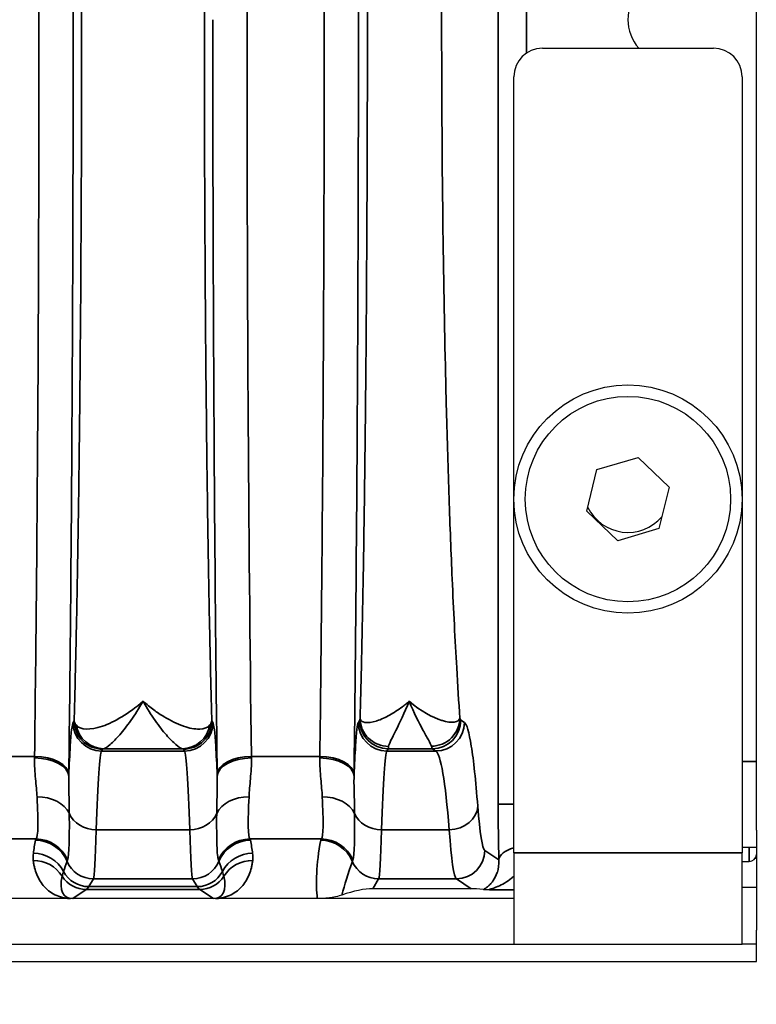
# Model space of a CAD drawing. Header units: millimetres. Extents: x 399 to 6233, y -1870 to 1602.
# Tile 236 of 256: x 6086 to 6099, y -534 to -517. Entities that reach past the tile are written whole.
import ezdxf

# ---------------------------------------------------------------- set-up
doc = ezdxf.new("R2010")
doc.units = ezdxf.units.MM
for name, color, linetype, lineweight in [('AM_5', 3, 'Continuous', 25), ('可見 (ISO)', 7, 'Continuous', 25), ('窄部可見 (ISO)', 7, 'Continuous', 35)]:
    doc.layers.add(name, color=color, linetype=linetype, lineweight=lineweight)
doc.styles.add('尺寸標註', font='romans.shx', dxfattribs={"bigfont": 'CHINESET.SHX'})
doc.dimstyles.new('CNS1$0', dxfattribs={"dimtxt": 2.5, "dimasz": 2.5, "dimexe": 1, "dimexo": 1, "dimgap": 1.5, "dimtad": 1, "dimtoh": 1, "dimdec": 1, "dimdsep": 46, "dimtxsty": '尺寸標註', "dimcen": 0, "dimclrd": 2, "dimclre": 2, "dimclrt": 1, "dimadec": 0, "dimazin": 2, "dimtp": 0.1, "dimtm": 0.1, "dimtfac": 0.71, "dimtdec": 1, "dimtmove": 0, "dimatfit": 0, "dimfxl": 0, "dimlwd": 13, "dimlwe": 13, "dimarcsym": 0})

# ---------------------------------------------------------------- blocks, each defined once
blk = doc.blocks.new('*D346')
at = {"layer": 'AM_5', "color": 2, "lineweight": 13}
for p, q in [((6110.218, -518.066), (6110.218, -550.64)), ((5949.518, -534.298), (5949.518, -550.64)), ((6107.718, -549.64), (5952.018, -549.64))]:
    blk.add_line(p, q, dxfattribs=at)
at = {"layer": 'AM_5', "color": 2, "lineweight": -2}
for points in [[(5952.018, -549.224), (5952.018, -550.057), (5949.518, -549.64)], [(6107.718, -549.224), (6107.718, -550.057), (6110.218, -549.64)]]:
    blk.add_solid(points, dxfattribs=at)
at = {"layer": 'Defpoints', "color": 0, "lineweight": -2}
for p in [(6110.218, -517.066), (5949.518, -533.298), (5949.518, -549.64)]:
    blk.add_point(p, dxfattribs=at)
at = {"layer": 'AM_5', "color": 1, "insert": (6037.096, -546.89), "char_height": 2.5, "attachment_point": 5, "style": '尺寸標註'}
blk.add_mtext('160.7', dxfattribs=at)

msp = doc.modelspace()

# ---------------------------------------------------------------- linework, layer by layer
at = {"layer": '可見 (ISO)'}
for p, q in [((6098.518, -531.266), (6098.518, -502.866)), ((6094.768, -517.566), (6097.768, -517.566)), ((6094.268, -531.666), (6094.268, -518.066)), ((6098.268, -518.066), (6098.268, -531.666)), ((6095.724, -524.948), (6096.444, -524.737)), ((6096.444, -524.737), (6096.988, -525.254)), ((6095.548, -525.678), (6095.724, -524.948)), ((6096.988, -525.254), (6096.811, -525.984)), ((6096.091, -526.196), (6095.548, -525.678)), ((6096.811, -525.984), (6096.091, -526.196)), ((6091.614, -527.566), (6091.614, -527.566)), ((6093.22, -527.566), (6093.22, -527.566)), ((6098.518, -531.266), (6098.518, -533.016)), ((6094.268, -531.666), (6094.268, -533.266)), ((6098.268, -531.566), (6098.518, -531.566)), ((6098.268, -533.266), (6098.268, -531.666)), ((6086.927, -531.816), (6086.927, -531.816)), ((6088.608, -531.816), (6088.608, -531.816)), ((6091.927, -531.816), (6091.927, -531.816)), ((6093.187, -531.816), (6093.187, -531.816)), ((6098.268, -531.816), (6098.393, -531.816)), ((6098.518, -531.766), (6098.493, -531.766)), ((6093.518, -532.292), (6091.795, -532.292)), ((6098.268, -532.266), (6098.518, -532.266)), ((6094.268, -532.466), (5989.768, -532.466)), ((6098.518, -533.266), (6098.518, -533.016)), ((5989.768, -533.266), (6094.268, -533.266)), ((6094.268, -533.266), (6098.268, -533.266)), ((6098.518, -533.266), (6098.268, -533.266)), ((6098.518, -533.566), (6098.518, -533.266)), ((5985.518, -533.566), (6098.518, -533.566))]:
    msp.add_line(p, q, dxfattribs=at)
for radius in [2, 1.8]:
    msp.add_circle((6096.268, -525.466), radius, dxfattribs=at)
for centre, radius, start, end in [((6097.018, -517.066), 0.75, 138.1897, 221.8103), ((6094.768, -518.066), 0.5, 90, 180), ((6097.768, -518.066), 0.5, 0, 90), ((6096.268, -525.266), 0.783, 206.0818, 319.2263), ((6098.393, -531.691), 0.125, 270, 0)]:
    msp.add_arc(centre, radius, start, end, dxfattribs=at)
for centre, major_axis, ratio, start_param, end_param in [((6091.295, -532.626), (-0.703, -0.26), 0.296942, 3.818001, 4.660239), ((6094.768, -532.626), (-1.346, 0.312), 0.087373, 5.606534, 5.922498)]:
    msp.add_ellipse(centre, major_axis=major_axis, ratio=ratio, start_param=start_param, end_param=end_param, dxfattribs=at)
for points, knots in [([(6093.844, -532.313), (6093.811, -532.312), (6093.786, -532.312), (6093.752, -532.31), (6093.742, -532.309), (6093.735, -532.309)], [-0.0000078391, -0.0000078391, -0.0000078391, -0.0000078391, 0.000153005, 0.000153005, 0.0003138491, 0.0003138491, 0.0003138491, 0.0003138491]), ([(6086.535, -532.466), (6086.529, -532.466), (6086.523, -532.466), (6086.516, -532.466), (6086.51, -532.466), (6086.504, -532.466), (6086.499, -532.466)], [-0.00000491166, -0.00000491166, -0.00000491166, -0.00000491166, 0.00001772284, 0.00001772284, 0.00001772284, 0.00003506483, 0.00003506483, 0.00003506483, 0.00003506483]), ([(6089.037, -532.466), (6089.03, -532.466), (6089.022, -532.466), (6089.016, -532.466), (6089.01, -532.466), (6089.005, -532.466), (6089.001, -532.466)], [0.00000000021, 0.00000000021, 0.00000000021, 0.00000000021, 0.00002113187, 0.00002113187, 0.00002113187, 0.0000394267, 0.0000394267, 0.0000394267, 0.0000394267]), ([(6091.255, -532.404), (6091.226, -532.414), (6091.189, -532.425), (6091.112, -532.442), (6091.059, -532.452), (6090.968, -532.46), (6090.94, -532.463), (6090.894, -532.465), (6090.88, -532.465), (6090.859, -532.466), (6090.852, -532.466), (6090.841, -532.466), (6090.837, -532.466), (6090.83, -532.466), (6090.827, -532.466), (6090.823, -532.466)], [-0.2326944, -0.2326944, -0.2326944, -0.2326944, -0.1132276, -0.1132276, -0.0354432, -0.0354432, -0.0129893, -0.0129893, -0.0052284, -0.0052284, -0.0022698, -0.0022698, -0.0010702, -0.0010702, 0, 0, 0, 0])]:
    msp.add_open_spline(points, degree=3, knots=knots, dxfattribs=at)
at = {"layer": '窄部可見 (ISO)'}
for p, q in [((6093.993, -530.813), (6093.993, -503.319)), ((6094.492, -516.483), (6094.492, -517.649)), ((6086.542, -529.38), (6086.561, -529.349)), ((6088.975, -529.349), (6088.993, -529.38)), ((6091.542, -529.38), (6091.566, -529.34)), ((6093.34, -529.34), (6093.4, -529.38)), ((6084.666, -529.975), (6085.867, -529.975)), ((6087.06, -529.849), (6087.042, -529.88)), ((6087.042, -529.88), (6088.494, -529.88)), ((6088.454, -529.839), (6087.082, -529.839)), ((6088.494, -529.88), (6088.475, -529.849)), ((6089.668, -529.975), (6090.867, -529.975)), ((6092.066, -529.839), (6092.042, -529.88)), ((6092.042, -529.88), (6092.901, -529.88)), ((6092.84, -529.839), (6092.066, -529.839)), ((6092.901, -529.88), (6092.84, -529.839)), ((6098.518, -530.066), (6098.268, -530.066)), ((6094.268, -530.813), (6093.993, -530.813)), ((6088.587, -531.258), (6086.948, -531.258)), ((6093.135, -531.258), (6091.948, -531.258)), ((6085.894, -531.421), (6084.605, -531.421)), ((6090.894, -531.421), (6089.641, -531.421)), ((6093.759, -531.621), (6094.006, -531.785)), ((6094.268, -531.666), (6098.268, -531.666)), ((6098.393, -531.566), (6098.393, -531.816)), ((6086.898, -532.12), (6086.817, -532.256)), ((6088.637, -532.12), (6086.898, -532.12)), ((6088.718, -532.256), (6088.637, -532.12)), ((6091.898, -532.12), (6091.795, -532.292)), ((6093.26, -532.12), (6091.898, -532.12)), ((6093.518, -532.292), (6093.26, -532.12)), ((6086.773, -532.307), (6086.535, -532.466)), ((6088.762, -532.307), (6086.773, -532.307)), ((6086.817, -532.256), (6088.718, -532.256)), ((6089.001, -532.466), (6088.762, -532.307)), ((6094.268, -532.313), (6093.844, -532.313))]:
    msp.add_line(p, q, dxfattribs=at)
for centre, major_axis, ratio, start_param, end_param in [((6090.127, -517.066), (0, -25), 0.02145, 4.169777, 4.712389), ((6090.127, -517.066), (0, -25), 0.02145, 4.712389, 5.255001), ((6087.042, -529.38), (-0.429, 0.257), 0.999172, 0.54067, 2.110736), ((6087.082, -529.34), (0.117, -0.486), 0.989056, 4.648351, 6.04438), ((6088.454, -529.34), (-0.117, -0.486), 0.989056, 0.238805, 1.634834), ((6088.494, -529.38), (0.429, 0.257), 0.999172, 4.17245, 5.742515), ((6092.042, -529.38), (0.429, -0.257), 0.999172, 3.682263, 5.252328), ((6091.564, -526.844), (0, -2.497), 0.020942, 0.034786, 0.167317), ((6092.066, -529.34), (0.429, -0.257), 0.999172, 3.682263, 5.252328), ((6092.84, -529.34), (0.277, 0.416), 0.998023, 3.730274, 5.299244), ((6092.901, -529.38), (0.277, 0.416), 0.998023, 3.730274, 5.299244), ((6093.344, -526.838), (0, -2.503), 0.052336, 6.10989, 6.24844), ((6092.064, -526.84), (0, -3.001), 0.017453, 0.034901, 0.167215), ((6092.845, -526.836), (0, -3.006), 0.043632, 6.109925, 6.248313), ((6085.819, -528.817), (0.008, 2.508), 0.023353, 4.220304, 4.232385), ((6085.867, -530.285), (0.6, -0.008), 0.516344, 0.024457, 1.577318), ((6087.048, -537.878), (0, 8.003), 0.022251, 0.034889, 0.596848), ((6088.487, -537.878), (0, 8.003), 0.022251, 5.686337, 6.248296), ((6089.668, -530.285), (-0.6, -0.008), 0.516344, 4.705867, 6.258728), ((6089.717, -528.817), (0.008, -2.509), 0.023353, 5.192398, 5.204479), ((6090.819, -528.817), (0.008, 2.509), 0.023353, 4.220301, 4.232382), ((6090.867, -530.285), (0.6, -0.008), 0.516344, 0.024457, 1.577318), ((6092.048, -537.878), (0, 8.003), 0.022251, 0.034889, 0.596848), ((6092.885, -537.875), (0, -8), 0.055683, 2.544616, 3.106686), ((6085.867, -530.317), (0.6, -0.008), 0.525274, 0.024614, 1.577589), ((6089.669, -530.317), (-0.6, -0.008), 0.525274, 4.705596, 6.258572), ((6090.867, -530.317), (0.6, -0.008), 0.525274, 0.024614, 1.577589), ((6086.419, -528.895), (0.008, 3.01), 0.01946, 4.220267, 4.232368), ((6089.117, -528.895), (0.008, -3.01), 0.019461, 5.192415, 5.204517), ((6091.419, -528.895), (0.008, 3.01), 0.019461, 4.220257, 4.232359), ((6085.91, -531.135), (0.6, 0.023), 0.752166, 0.306707, 1.54183), ((6089.626, -531.135), (-0.6, 0.023), 0.752166, 4.741355, 5.976479), ((6090.91, -531.135), (0.6, 0.023), 0.752166, 0.306707, 1.54183), ((6094.078, -530.911), (0.005, -1.79), 0.047447, 4.657656, 5.222504), ((6086.948, -530.845), (-0.5, 0.015), 0.826915, 0.361643, 1.596274), ((6088.587, -530.845), (0.5, 0.015), 0.826915, 4.686911, 5.921542), ((6091.948, -530.845), (-0.5, 0.015), 0.826915, 0.361643, 1.596274), ((6093.135, -530.845), (0.499, 0.038), 0.826263, 4.648767, 6.190139), ((6093.754, -527.918), (0.013, -3.705), 0.057031, 5.622891, 6.244935), ((6086.9, -528.006), (0.005, 4.117), 0.020515, 3.17966, 3.801678), ((6088.635, -528.006), (-0.005, 4.117), 0.020515, 2.481507, 3.103525), ((6091.9, -528.006), (0.005, 4.117), 0.020515, 3.17966, 3.801678), ((6093.254, -528.007), (-0.013, 4.117), 0.051328, 2.481346, 3.103383), ((6086.624, -530.933), (-0.583, -1.898), 0.300773, 5.075994, 5.20279), ((6097.562, -531.452), (-11.679, 0), 0.058758, 6.23842, 6.27237), ((6085.883, -532.043), (-0.59, 0.11), 0.998212, 3.721475, 4.896388), ((6085.894, -532.02), (-0.477, 0.364), 0.997266, 4.194851, 5.363923), ((6089.641, -532.02), (-0.477, -0.364), 0.997266, 4.060855, 5.229927), ((6089.652, -532.043), (-0.59, -0.11), 0.998212, 4.52839, 5.703303), ((6077.974, -531.452), (11.679, 0), 0.058758, 0.010815, 0.044766), ((6088.911, -530.933), (0.583, -1.898), 0.300773, 1.080395, 1.207191), ((6102.562, -531.452), (-11.679, 0), 0.058758, 6.238419, 6.272371), ((6090.883, -532.043), (-0.59, 0.11), 0.998212, 3.721475, 4.896388), ((6090.894, -532.02), (-0.477, 0.364), 0.997266, 4.194851, 5.363923), ((6085.846, -532.271), (-0.594, 0.083), 0.998238, 3.769539, 4.851199), ((6089.689, -532.271), (-0.594, -0.083), 0.998238, 4.573579, 5.655239), ((6093.26, -531.621), (0.277, 0.416), 0.998023, 3.730274, 5.299244), ((6094.505, -531.785), (-0.5, -0.015), 0.485876, 5.193812, 6.22327), ((6085.844, -532.395), (-0.595, -0.075), 0.998245, 3.58034, 4.5867), ((9214.298, -535.013), (-3128.282, 0.854), 0.045755, 6.266788, 6.268029), ((6089.448, -523.995), (-3.014, -7.827), 0.001618, 6.189135, 6.234176), ((6086.898, -531.621), (-0.429, 0.257), 0.999172, 0.935442, 2.110736), ((6088.637, -531.621), (0.429, 0.257), 0.999172, 4.17245, 5.347743), ((6086.087, -523.995), (3.014, -7.827), 0.001618, 0.049009, 0.09405), ((2961.238, -535.013), (3128.282, 0.854), 0.045755, 0.015157, 0.016397), ((6089.691, -532.395), (-0.595, 0.075), 0.998245, 4.838078, 5.844438), ((6092.27, -531.001), (1.006, 2.097), 0.194686, 2.059644, 2.3927), ((6094.448, -523.995), (-3.014, -7.827), 0.001618, 6.189135, 6.234176), ((6091.898, -531.621), (0.429, -0.257), 0.999172, 4.077035, 5.252328), ((6086.817, -531.756), (-0.429, 0.257), 0.999172, 1.028727, 2.110736), ((6088.718, -531.756), (0.429, 0.257), 0.999172, 4.17245, 5.254458), ((6087.048, -531.624), (0.641, 0.802), 0.399262, 2.444096, 3.45076), ((6086.773, -531.807), (-0.277, 0.416), 0.999683, 1.546818, 2.553481), ((6088.762, -531.807), (0.277, 0.416), 0.999683, 3.729704, 4.736367), ((6088.487, -531.624), (-0.641, 0.802), 0.399262, 2.832426, 3.839089), ((6086.744, -432.273), (0, -100.043), 0.020838, 0.01396, 0.034899), ((6088.791, -432.273), (0, -100.043), 0.020838, 6.248286, 6.269226)]:
    msp.add_ellipse(centre, major_axis=major_axis, ratio=ratio, start_param=start_param, end_param=end_param, dxfattribs=at)
for points, knots in [([(6086.467, -503.847), (6086.492, -505.83), (6086.511, -507.975), (6086.524, -510.206), (6086.537, -512.436), (6086.544, -514.751), (6086.544, -517.066), (6086.544, -519.381), (6086.537, -521.696), (6086.524, -523.927), (6086.511, -526.157), (6086.492, -528.303), (6086.467, -530.285)], [2.598981, 2.598981, 2.598981, 2.598981, 2.870287, 2.870287, 2.870287, 3.141593, 3.141593, 3.141593, 3.412899, 3.412899, 3.412899, 3.684204, 3.684204, 3.684204, 3.684204]), ([(6091.467, -503.847), (6091.492, -505.83), (6091.511, -507.975), (6091.524, -510.206), (6091.537, -512.436), (6091.544, -514.751), (6091.544, -517.066), (6091.544, -519.381), (6091.537, -521.696), (6091.524, -523.927), (6091.511, -526.157), (6091.492, -528.303), (6091.467, -530.285)], [2.598981, 2.598981, 2.598981, 2.598981, 2.870287, 2.870287, 2.870287, 3.141593, 3.141593, 3.141593, 3.412899, 3.412899, 3.412899, 3.684204, 3.684204, 3.684204, 3.684204]), ([(6085.867, -529.975), (6085.892, -528.039), (6085.912, -525.944), (6085.938, -521.588), (6085.944, -519.327), (6085.944, -514.805), (6085.938, -512.544), (6085.912, -508.188), (6085.892, -506.093), (6085.867, -504.157)], [2.598981, 2.598981, 2.598981, 2.598981, 2.870287, 2.870287, 3.141593, 3.141593, 3.412899, 3.412899, 3.684204, 3.684204, 3.684204, 3.684204]), ([(6090.867, -529.975), (6090.892, -528.039), (6090.912, -525.944), (6090.938, -521.588), (6090.944, -519.327), (6090.944, -514.805), (6090.938, -512.544), (6090.912, -508.188), (6090.892, -506.093), (6090.867, -504.157)], [2.598981, 2.598981, 2.598981, 2.598981, 2.870287, 2.870287, 3.141593, 3.141593, 3.412899, 3.412899, 3.684204, 3.684204, 3.684204, 3.684204]), ([(6086.561, -529.349), (6086.571, -528.98), (6086.581, -528.581), (6086.591, -528.171), (6086.6, -527.775), (6086.608, -527.35), (6086.616, -526.905), (6086.624, -526.453), (6086.632, -525.978), (6086.639, -525.481), (6086.646, -524.984), (6086.652, -524.459), (6086.658, -523.93), (6086.66, -523.668), (6086.663, -523.403), (6086.666, -523.135), (6086.668, -522.861), (6086.67, -522.585), (6086.673, -522.304), (6086.677, -521.749), (6086.68, -521.178), (6086.683, -520.596), (6086.689, -519.432), (6086.692, -518.255), (6086.692, -517.066), (6086.692, -515.877), (6086.689, -514.7), (6086.683, -513.536), (6086.679, -512.66), (6086.673, -511.813), (6086.666, -510.998), (6086.663, -510.729), (6086.66, -510.464), (6086.658, -510.202), (6086.652, -509.673), (6086.646, -509.148), (6086.639, -508.651), (6086.632, -508.154), (6086.624, -507.679), (6086.616, -507.227), (6086.608, -506.782), (6086.6, -506.357), (6086.591, -505.961), (6086.581, -505.551), (6086.571, -505.152), (6086.561, -504.783)], [0.0294093, 0.0294093, 0.0294093, 0.0294093, 0.089244, 0.089244, 0.089244, 0.1470574, 0.1470574, 0.1470574, 0.2058814, 0.2058814, 0.2058814, 0.2647055, 0.2647055, 0.2647055, 0.2938656, 0.2938656, 0.2938656, 0.3235296, 0.3235296, 0.3235296, 0.3823536, 0.3823536, 0.3823536, 0.5, 0.5, 0.5, 0.6176498, 0.6176498, 0.6176498, 0.7061501, 0.7061501, 0.7061501, 0.735298, 0.735298, 0.735298, 0.794122, 0.794122, 0.794122, 0.8529461, 0.8529461, 0.8529461, 0.9107639, 0.9107639, 0.9107639, 0.9705942, 0.9705942, 0.9705942, 0.9705942]), ([(6088.975, -504.783), (6088.964, -505.152), (6088.954, -505.551), (6088.945, -505.961), (6088.936, -506.357), (6088.927, -506.782), (6088.919, -507.227), (6088.911, -507.679), (6088.904, -508.154), (6088.897, -508.651), (6088.89, -509.148), (6088.883, -509.673), (6088.878, -510.202), (6088.875, -510.464), (6088.872, -510.729), (6088.87, -510.998), (6088.867, -511.271), (6088.865, -511.548), (6088.863, -511.828), (6088.858, -512.383), (6088.855, -512.954), (6088.852, -513.536), (6088.846, -514.7), (6088.843, -515.877), (6088.843, -517.066), (6088.843, -518.255), (6088.846, -519.432), (6088.852, -520.596), (6088.856, -521.472), (6088.862, -522.319), (6088.87, -523.135), (6088.872, -523.403), (6088.875, -523.668), (6088.878, -523.93), (6088.883, -524.459), (6088.89, -524.984), (6088.897, -525.481), (6088.904, -525.978), (6088.911, -526.453), (6088.919, -526.905), (6088.927, -527.35), (6088.936, -527.775), (6088.945, -528.171), (6088.954, -528.581), (6088.964, -528.98), (6088.975, -529.349)], [0.0294093, 0.0294093, 0.0294093, 0.0294093, 0.089244, 0.089244, 0.089244, 0.1470574, 0.1470574, 0.1470574, 0.2058814, 0.2058814, 0.2058814, 0.2647055, 0.2647055, 0.2647055, 0.2938656, 0.2938656, 0.2938656, 0.3235296, 0.3235296, 0.3235296, 0.3823536, 0.3823536, 0.3823536, 0.5, 0.5, 0.5, 0.6176498, 0.6176498, 0.6176498, 0.7061501, 0.7061501, 0.7061501, 0.735298, 0.735298, 0.735298, 0.794122, 0.794122, 0.794122, 0.8529461, 0.8529461, 0.8529461, 0.9107639, 0.9107639, 0.9107639, 0.9705942, 0.9705942, 0.9705942, 0.9705942]), ([(6091.573, -529.306), (6091.581, -529.025), (6091.588, -528.727), (6091.595, -528.422), (6091.607, -527.941), (6091.617, -527.418), (6091.627, -526.866), (6091.635, -526.416), (6091.642, -525.943), (6091.649, -525.448), (6091.655, -524.953), (6091.662, -524.431), (6091.667, -523.904), (6091.669, -523.702), (6091.671, -523.499), (6091.673, -523.293), (6091.676, -522.961), (6091.679, -522.624), (6091.682, -522.282), (6091.686, -521.728), (6091.689, -521.16), (6091.692, -520.58), (6091.698, -519.421), (6091.701, -518.249), (6091.701, -517.066), (6091.701, -515.883), (6091.698, -514.712), (6091.692, -513.552), (6091.688, -512.614), (6091.681, -511.709), (6091.673, -510.839), (6091.671, -510.633), (6091.669, -510.43), (6091.667, -510.228), (6091.662, -509.701), (6091.655, -509.179), (6091.649, -508.684), (6091.642, -508.189), (6091.635, -507.717), (6091.627, -507.266), (6091.617, -506.715), (6091.607, -506.191), (6091.595, -505.71), (6091.588, -505.405), (6091.581, -505.108), (6091.573, -504.826)], [0.0305667, 0.0305667, 0.0305667, 0.0305667, 0.076192, 0.076192, 0.076192, 0.1479255, 0.1479255, 0.1479255, 0.2066049, 0.2066049, 0.2066049, 0.2652842, 0.2652842, 0.2652842, 0.2877291, 0.2877291, 0.2877291, 0.3239636, 0.3239636, 0.3239636, 0.382643, 0.382643, 0.382643, 0.5, 0.5, 0.5, 0.6173605, 0.6173605, 0.6173605, 0.7122881, 0.7122881, 0.7122881, 0.7347193, 0.7347193, 0.7347193, 0.7933987, 0.7933987, 0.7933987, 0.8520781, 0.8520781, 0.8520781, 0.9238154, 0.9238154, 0.9238154, 0.9694369, 0.9694369, 0.9694369, 0.9694369]), ([(6093.322, -504.828), (6093.302, -505.109), (6093.283, -505.406), (6093.266, -505.71), (6093.238, -506.191), (6093.211, -506.716), (6093.187, -507.268), (6093.168, -507.719), (6093.149, -508.192), (6093.132, -508.687), (6093.116, -509.181), (6093.1, -509.703), (6093.086, -510.23), (6093.081, -510.431), (6093.076, -510.634), (6093.071, -510.839), (6093.063, -511.171), (6093.056, -511.509), (6093.05, -511.851), (6093.039, -512.405), (6093.03, -512.974), (6093.023, -513.553), (6093.009, -514.712), (6093.002, -515.883), (6093.002, -517.066), (6093.002, -518.249), (6093.009, -519.42), (6093.023, -520.579), (6093.035, -521.517), (6093.051, -522.423), (6093.071, -523.293), (6093.076, -523.498), (6093.081, -523.701), (6093.086, -523.902), (6093.1, -524.429), (6093.116, -524.951), (6093.132, -525.446), (6093.149, -525.94), (6093.168, -526.413), (6093.187, -526.864), (6093.211, -527.416), (6093.238, -527.941), (6093.266, -528.422), (6093.283, -528.726), (6093.302, -529.023), (6093.322, -529.304)], [0.0306519, 0.0306519, 0.0306519, 0.0306519, 0.0761423, 0.0761423, 0.0761423, 0.1479894, 0.1479894, 0.1479894, 0.2066581, 0.2066581, 0.2066581, 0.2653269, 0.2653269, 0.2653269, 0.287704, 0.287704, 0.287704, 0.3239956, 0.3239956, 0.3239956, 0.3826644, 0.3826644, 0.3826644, 0.5, 0.5, 0.5, 0.6173393, 0.6173393, 0.6173393, 0.7123132, 0.7123132, 0.7123132, 0.7346768, 0.7346768, 0.7346768, 0.7933455, 0.7933455, 0.7933455, 0.8520143, 0.8520143, 0.8520143, 0.9238651, 0.9238651, 0.9238651, 0.9693517, 0.9693517, 0.9693517, 0.9693517]), ([(6089.068, -530.285), (6089.043, -528.303), (6089.024, -526.157), (6089.011, -523.927), (6088.998, -521.696), (6088.991, -519.381), (6088.991, -517.066)], [5.7405735, 5.7405735, 5.7405735, 5.7405735, 6.0118794, 6.0118794, 6.0118794, 6.2831853, 6.2831853, 6.2831853, 6.2831853]), ([(6086.594, -529.424), (6086.667, -529.513), (6086.845, -529.518), (6087.056, -529.445), (6087.266, -529.373), (6087.518, -529.223), (6087.768, -529.009)], [0, 0, 0, 0, 0.00119489, 0.00119489, 0.00119489, 0.002389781, 0.002389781, 0.002389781, 0.002389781]), ([(6087.768, -529.009), (6087.696, -529.132), (6087.625, -529.245), (6087.555, -529.343), (6087.487, -529.44), (6087.422, -529.524), (6087.361, -529.595), (6087.299, -529.666), (6087.242, -529.724), (6087.193, -529.766), (6087.145, -529.808), (6087.105, -529.833), (6087.082, -529.839)], [-0.000011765, -0.000011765, -0.000011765, -0.000011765, 0.000565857, 0.000565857, 0.000565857, 0.001135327, 0.001135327, 0.001135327, 0.001714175, 0.001714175, 0.001714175, 0.002298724, 0.002298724, 0.002298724, 0.002298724]), ([(6087.768, -529.009), (6087.83, -529.062), (6087.893, -529.112), (6087.955, -529.157), (6088.017, -529.203), (6088.078, -529.244), (6088.138, -529.28), (6088.254, -529.351), (6088.365, -529.405), (6088.468, -529.441), (6088.472, -529.443), (6088.475, -529.444), (6088.479, -529.445), (6088.582, -529.481), (6088.676, -529.498), (6088.754, -529.496), (6088.757, -529.496), (6088.759, -529.496), (6088.762, -529.496), (6088.841, -529.492), (6088.904, -529.469), (6088.941, -529.424)], [-0.000011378, -0.000011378, -0.000011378, -0.000011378, 0.000287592, 0.000287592, 0.000287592, 0.000586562, 0.000586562, 0.000586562, 0.001165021, 0.001165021, 0.001165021, 0.001184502, 0.001184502, 0.001184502, 0.001762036, 0.001762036, 0.001762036, 0.001782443, 0.001782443, 0.001782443, 0.002380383, 0.002380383, 0.002380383, 0.002380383]), ([(6088.454, -529.839), (6088.43, -529.833), (6088.392, -529.808), (6088.344, -529.767), (6088.296, -529.726), (6088.238, -529.669), (6088.177, -529.598), (6088.115, -529.526), (6088.049, -529.442), (6087.98, -529.343), (6087.911, -529.245), (6087.838, -529.131), (6087.768, -529.009)], [0, 0, 0, 0, 0.000572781, 0.000572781, 0.000572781, 0.001145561, 0.001145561, 0.001145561, 0.001718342, 0.001718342, 0.001718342, 0.002291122, 0.002291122, 0.002291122, 0.002291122]), ([(6091.573, -529.306), (6091.576, -529.345), (6091.608, -529.371), (6091.658, -529.379), (6091.66, -529.379), (6091.662, -529.38), (6091.665, -529.38), (6091.714, -529.387), (6091.78, -529.378), (6091.857, -529.355), (6091.86, -529.354), (6091.864, -529.353), (6091.868, -529.351), (6091.904, -529.339), (6091.944, -529.324), (6091.985, -529.305), (6092.052, -529.274), (6092.125, -529.234), (6092.2, -529.184), (6092.238, -529.159), (6092.276, -529.132), (6092.315, -529.103), (6092.334, -529.088), (6092.353, -529.073), (6092.373, -529.057), (6092.392, -529.042), (6092.411, -529.025), (6092.431, -529.009)], [-0.00000006, -0.00000006, -0.00000006, -0.00000006, 0.000497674, 0.000497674, 0.000497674, 0.000519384, 0.000519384, 0.000519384, 0.000995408, 0.000995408, 0.000995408, 0.001017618, 0.001017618, 0.001017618, 0.001244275, 0.001244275, 0.001244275, 0.001617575, 0.001617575, 0.001617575, 0.001804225, 0.001804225, 0.001804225, 0.00189755, 0.00189755, 0.00189755, 0.001990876, 0.001990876, 0.001990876, 0.001990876]), ([(6092.431, -529.009), (6092.351, -529.213), (6092.268, -529.385), (6092.167, -529.586), (6092.137, -529.644), (6092.091, -529.737), (6092.075, -529.774), (6092.073, -529.799)], [-0.000011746, -0.000011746, -0.000011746, -0.000011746, 0.000905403, 0.000905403, 0.001363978, 0.001363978, 0.001822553, 0.001822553, 0.001822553, 0.001822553]), ([(6092.431, -529.009), (6092.637, -529.18), (6092.842, -529.294), (6093.005, -529.345), (6093.009, -529.346), (6093.012, -529.346), (6093.015, -529.347), (6093.094, -529.371), (6093.163, -529.38), (6093.217, -529.374), (6093.219, -529.374), (6093.222, -529.373), (6093.224, -529.373), (6093.278, -529.365), (6093.313, -529.341), (6093.322, -529.304)], [-0.000011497, -0.000011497, -0.000011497, -0.000011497, 0.000957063, 0.000957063, 0.000957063, 0.000976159, 0.000976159, 0.000976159, 0.001448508, 0.001448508, 0.001448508, 0.001469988, 0.001469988, 0.001469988, 0.001963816, 0.001963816, 0.001963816, 0.001963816]), ([(6092.822, -529.796), (6092.816, -529.77), (6092.796, -529.733), (6092.77, -529.685), (6092.744, -529.637), (6092.711, -529.58), (6092.675, -529.514), (6092.603, -529.381), (6092.515, -529.21), (6092.431, -529.009)], [0, 0, 0, 0, 0.000455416, 0.000455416, 0.000455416, 0.000909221, 0.000909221, 0.000909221, 0.001818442, 0.001818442, 0.001818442, 0.001818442]), ([(6086.467, -530.317), (6086.475, -530.112), (6086.484, -529.937), (6086.493, -529.796), (6086.509, -529.548), (6086.525, -529.408), (6086.542, -529.38)], [1.0953922, 1.0953922, 1.0953922, 1.0953922, 1.2550802, 1.2550802, 1.2550802, 1.5358897, 1.5358897, 1.5358897, 1.5358897]), ([(6086.561, -529.349), (6086.561, -529.349), (6086.561, -529.352), (6086.561, -529.353), (6086.561, -529.355), (6086.561, -529.356), (6086.562, -529.358), (6086.562, -529.361), (6086.563, -529.364), (6086.564, -529.367), (6086.565, -529.374), (6086.568, -529.38), (6086.57, -529.386), (6086.576, -529.399), (6086.584, -529.412), (6086.594, -529.424)], [-0.00000006, -0.00000006, -0.00000006, -0.00000006, 0.0000185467, 0.0000185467, 0.0000185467, 0.0000394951, 0.0000394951, 0.0000394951, 0.0000814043, 0.0000814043, 0.0000814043, 0.0001653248, 0.0001653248, 0.0001653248, 0.0003340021, 0.0003340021, 0.0003340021, 0.0003340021]), ([(6087.06, -529.849), (6086.93, -529.848), (6086.8, -529.795), (6086.707, -529.702), (6086.615, -529.61), (6086.561, -529.48), (6086.561, -529.349)], [0, 0, 0, 0, 0.5, 0.5, 0.5, 1, 1, 1, 1]), ([(6088.475, -529.849), (6088.606, -529.848), (6088.736, -529.795), (6088.828, -529.702), (6088.921, -529.61), (6088.975, -529.48), (6088.975, -529.349)], [0, 0, 0, 0, 0.5, 0.5, 0.5, 1, 1, 1, 1]), ([(6088.993, -529.38), (6089.01, -529.408), (6089.027, -529.548), (6089.043, -529.796), (6089.052, -529.937), (6089.06, -530.112), (6089.069, -530.317)], [1.6057029, 1.6057029, 1.6057029, 1.6057029, 1.8865124, 1.8865124, 1.8865124, 2.0462004, 2.0462004, 2.0462004, 2.0462004]), ([(6091.467, -530.317), (6091.475, -530.112), (6091.484, -529.937), (6091.493, -529.796), (6091.509, -529.548), (6091.525, -529.408), (6091.542, -529.38)], [1.0953922, 1.0953922, 1.0953922, 1.0953922, 1.2550802, 1.2550802, 1.2550802, 1.5358897, 1.5358897, 1.5358897, 1.5358897]), ([(6091.573, -529.306), (6091.573, -529.435), (6091.627, -529.563), (6091.72, -529.654), (6091.812, -529.746), (6091.942, -529.799), (6092.073, -529.799)], [0.0001264, 0.0001264, 0.0001264, 0.0001264, 0.5, 0.5, 0.5, 1, 1, 1, 1]), ([(6092.822, -529.796), (6092.952, -529.795), (6093.081, -529.742), (6093.174, -529.65), (6093.266, -529.559), (6093.32, -529.432), (6093.322, -529.304)], [0, 0, 0, 0, 0.5, 0.5, 0.5, 0.9998705, 0.9998705, 0.9998705, 0.9998705]), ([(6093.4, -529.38), (6093.442, -529.408), (6093.483, -529.548), (6093.562, -530.043), (6093.6, -530.397), (6093.635, -530.845)], [1.6057029, 1.6057029, 1.6057029, 1.6057029, 1.8867378, 1.8867378, 2.1677727, 2.1677727, 2.1677727, 2.1677727]), ([(6085.91, -530.684), (6085.905, -530.584), (6085.894, -530.478), (6085.884, -530.365), (6085.874, -530.251), (6085.865, -530.131), (6085.867, -530.002)], [0, 0, 0, 0, 0.000446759, 0.000446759, 0.000446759, 0.000893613, 0.000893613, 0.000893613, 0.000893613]), ([(6089.669, -530.002), (6089.671, -530.131), (6089.661, -530.251), (6089.651, -530.365), (6089.641, -530.478), (6089.63, -530.584), (6089.626, -530.684)], [0, 0, 0, 0, 0.000446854, 0.000446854, 0.000446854, 0.000893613, 0.000893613, 0.000893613, 0.000893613]), ([(6090.91, -530.684), (6090.905, -530.584), (6090.894, -530.478), (6090.884, -530.365), (6090.874, -530.251), (6090.865, -530.131), (6090.867, -530.002)], [0, 0, 0, 0, 0.000446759, 0.000446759, 0.000446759, 0.000893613, 0.000893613, 0.000893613, 0.000893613]), ([(6086.467, -530.318), (6086.464, -530.43), (6086.467, -530.539), (6086.47, -530.645), (6086.473, -530.758), (6086.476, -530.868), (6086.476, -530.977)], [0.000000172, 0.000000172, 0.000000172, 0.000000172, 0.000500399, 0.000500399, 0.000500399, 0.001035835, 0.001035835, 0.001035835, 0.001035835]), ([(6089.059, -530.977), (6089.06, -530.868), (6089.063, -530.758), (6089.066, -530.645), (6089.069, -530.539), (6089.071, -530.43), (6089.069, -530.318)], [0, 0, 0, 0, 0.000535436, 0.000535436, 0.000535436, 0.001035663, 0.001035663, 0.001035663, 0.001035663]), ([(6091.467, -530.318), (6091.464, -530.43), (6091.467, -530.539), (6091.47, -530.645), (6091.473, -530.758), (6091.476, -530.868), (6091.476, -530.977)], [0.000000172, 0.000000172, 0.000000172, 0.000000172, 0.000500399, 0.000500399, 0.000500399, 0.001035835, 0.001035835, 0.001035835, 0.001035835]), ([(6085.894, -531.421), (6085.912, -531.402), (6085.923, -531.328), (6085.925, -531.202), (6085.926, -531.076), (6085.92, -530.903), (6085.91, -530.684)], [0, 0, 0, 0, 0.000987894, 0.000987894, 0.000987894, 0.001975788, 0.001975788, 0.001975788, 0.001975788]), ([(6089.626, -530.684), (6089.616, -530.903), (6089.609, -531.077), (6089.611, -531.203), (6089.613, -531.329), (6089.623, -531.402), (6089.641, -531.421)], [0, 0, 0, 0, 0.000987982, 0.000987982, 0.000987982, 0.001975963, 0.001975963, 0.001975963, 0.001975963]), ([(6090.894, -531.421), (6090.912, -531.402), (6090.923, -531.328), (6090.925, -531.202), (6090.926, -531.076), (6090.92, -530.903), (6090.91, -530.684)], [0, 0, 0, 0, 0.000987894, 0.000987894, 0.000987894, 0.001975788, 0.001975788, 0.001975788, 0.001975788]), ([(6086.476, -530.977), (6086.477, -531.208), (6086.477, -531.392), (6086.472, -531.53), (6086.467, -531.667), (6086.458, -531.754), (6086.446, -531.787)], [0, 0, 0, 0, 0.001125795, 0.001125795, 0.001125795, 0.00225159, 0.00225159, 0.00225159, 0.00225159]), ([(6089.089, -531.787), (6089.077, -531.754), (6089.068, -531.668), (6089.059, -531.393), (6089.058, -531.208), (6089.059, -530.977)], [0, 0, 0, 0, 0.001138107, 0.001138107, 0.002276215, 0.002276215, 0.002276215, 0.002276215]), ([(6091.476, -530.977), (6091.477, -531.208), (6091.477, -531.392), (6091.472, -531.53), (6091.467, -531.667), (6091.458, -531.754), (6091.446, -531.787)], [0, 0, 0, 0, 0.001125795, 0.001125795, 0.001125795, 0.00225159, 0.00225159, 0.00225159, 0.00225159]), ([(6090.823, -532.466), (6090.807, -532.336), (6090.803, -532.186), (6090.812, -532.023), (6090.821, -531.844), (6090.845, -531.648), (6090.883, -531.444)], [3.8442704, 3.8442704, 3.8442704, 3.8442704, 4.0696423, 4.0696423, 4.0696423, 4.3163862, 4.3163862, 4.3163862, 4.3163862]), ([(6086.499, -532.466), (6086.462, -532.464), (6086.426, -532.46), (6086.39, -532.454), (6086.344, -532.445), (6086.298, -532.431), (6086.255, -532.412), (6086.173, -532.378), (6086.1, -532.326), (6086.041, -532.26), (6085.984, -532.198), (6085.94, -532.124), (6085.907, -532.044), (6085.891, -532.006), (6085.878, -531.965), (6085.868, -531.924), (6085.863, -531.904), (6085.858, -531.884), (6085.854, -531.862), (6085.85, -531.841), (6085.847, -531.819), (6085.844, -531.796)], [3.1737609, 3.1737609, 3.1737609, 3.1737609, 3.2784434, 3.2784434, 3.2784434, 3.4153698, 3.4153698, 3.4153698, 3.6706773, 3.6706773, 3.6706773, 3.9118795, 3.9118795, 3.9118795, 4.0298953, 4.0298953, 4.0298953, 4.0886311, 4.0886311, 4.0886311, 4.1473165, 4.1473165, 4.1473165, 4.1473165]), ([(6089.691, -531.796), (6089.688, -531.819), (6089.685, -531.841), (6089.681, -531.862), (6089.677, -531.884), (6089.672, -531.904), (6089.667, -531.924), (6089.657, -531.965), (6089.644, -532.006), (6089.628, -532.044), (6089.596, -532.124), (6089.551, -532.198), (6089.495, -532.26), (6089.435, -532.326), (6089.362, -532.378), (6089.281, -532.412), (6089.237, -532.431), (6089.192, -532.445), (6089.145, -532.454), (6089.109, -532.46), (6089.073, -532.464), (6089.037, -532.466)], [2.1358688, 2.1358688, 2.1358688, 2.1358688, 2.1945542, 2.1945542, 2.1945542, 2.25329, 2.25329, 2.25329, 2.3713058, 2.3713058, 2.3713058, 2.612508, 2.612508, 2.612508, 2.8678155, 2.8678155, 2.8678155, 3.004742, 3.004742, 3.004742, 3.1094244, 3.1094244, 3.1094244, 3.1094244]), ([(6093.735, -532.309), (6093.736, -532.308), (6093.737, -532.308), (6093.737, -532.307), (6093.738, -532.307), (6093.739, -532.307), (6093.739, -532.306), (6093.749, -532.3), (6093.762, -532.292), (6093.775, -532.282), (6093.788, -532.273), (6093.802, -532.262), (6093.816, -532.25), (6093.82, -532.247), (6093.824, -532.243), (6093.828, -532.24), (6093.841, -532.228), (6093.854, -532.214), (6093.867, -532.2), (6093.87, -532.196), (6093.874, -532.192), (6093.877, -532.188), (6093.88, -532.184), (6093.883, -532.181), (6093.886, -532.177), (6093.888, -532.175), (6093.89, -532.172), (6093.891, -532.17), (6093.896, -532.164), (6093.901, -532.157), (6093.905, -532.151), (6093.932, -532.112), (6093.956, -532.067), (6093.975, -532.011), (6093.977, -532.008), (6093.978, -532.005), (6093.979, -532.001), (6093.998, -531.941), (6094.011, -531.872), (6094.006, -531.785)], [0, 0, 0, 0, 0.000012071, 0.000012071, 0.000012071, 0.000023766, 0.000023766, 0.000023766, 0.000205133, 0.000205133, 0.000205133, 0.000386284, 0.000386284, 0.000386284, 0.000434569, 0.000434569, 0.000434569, 0.000603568, 0.000603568, 0.000603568, 0.000645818, 0.000645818, 0.000645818, 0.00068593, 0.00068593, 0.00068593, 0.000709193, 0.000709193, 0.000709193, 0.000772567, 0.000772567, 0.000772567, 0.001138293, 0.001138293, 0.001138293, 0.001158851, 0.001158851, 0.001158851, 0.001545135, 0.001545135, 0.001545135, 0.001545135]), ([(6086.376, -531.99), (6086.371, -532.006), (6086.366, -532.02), (6086.362, -532.033), (6086.358, -532.048), (6086.354, -532.062), (6086.351, -532.074)], [0, 0, 0, 0, 0.001000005, 0.001000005, 0.001000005, 0.002089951, 0.002089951, 0.002089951, 0.002089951]), ([(6089.184, -532.074), (6089.182, -532.063), (6089.178, -532.05), (6089.174, -532.037), (6089.17, -532.022), (6089.165, -532.007), (6089.16, -531.99)], [0, 0, 0, 0, 0.001000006, 0.001000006, 0.001000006, 0.00208995, 0.00208995, 0.00208995, 0.00208995]), ([(6094.268, -532.074), (6094.254, -532.086), (6094.24, -532.098), (6094.226, -532.11), (6094.149, -532.173), (6094.065, -532.22), (6093.986, -532.254), (6093.984, -532.255), (6093.982, -532.255), (6093.98, -532.256), (6093.943, -532.272), (6093.907, -532.285), (6093.879, -532.295), (6093.877, -532.296), (6093.875, -532.296), (6093.873, -532.297), (6093.846, -532.306), (6093.832, -532.312), (6093.844, -532.313)], [0.0007788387, 0.0007788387, 0.0007788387, 0.0007788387, 0.0008591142, 0.0008591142, 0.0008591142, 0.0012950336, 0.0012950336, 0.0012950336, 0.0013059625, 0.0013059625, 0.0013059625, 0.0015108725, 0.0015108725, 0.0015108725, 0.0015260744, 0.0015260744, 0.0015260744, 0.0017267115, 0.0017267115, 0.0017267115, 0.0017267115])]:
    msp.add_open_spline(points, degree=3, knots=knots, dxfattribs=at)
for points in [[(6088.941, -529.424), (6088.961, -529.399), (6088.972, -529.374), (6088.975, -529.349)], [(6087.082, -529.839), (6087.069, -529.842), (6087.062, -529.846), (6087.06, -529.849)], [(6088.475, -529.849), (6088.473, -529.846), (6088.466, -529.842), (6088.454, -529.839)], [(6085.844, -531.796), (6085.839, -531.755), (6085.84, -531.714), (6085.846, -531.672)], [(6089.689, -531.672), (6089.695, -531.714), (6089.697, -531.755), (6089.691, -531.796)]]:
    msp.add_open_spline(points, degree=3, dxfattribs=at)

# ---------------------------------------------------------------- dimensions: what is measured, and where the dimension line sits
at = {"layer": 'AM_5'}
dim = msp.add_linear_dim(base=(5949.518, -549.64), p1=(6110.218, -517.066), p2=(5949.518, -533.298), dimstyle='CNS1$0', override={"dimfxl": 4, "dimarcsym": 1}, dxfattribs=at)
dim.commit()
dim.dimension.update_dxf_attribs({"geometry": '*D346', "text_midpoint": (6037.096, -549.64), "dimtype": 160})

doc.saveas('drawing.dxf')
